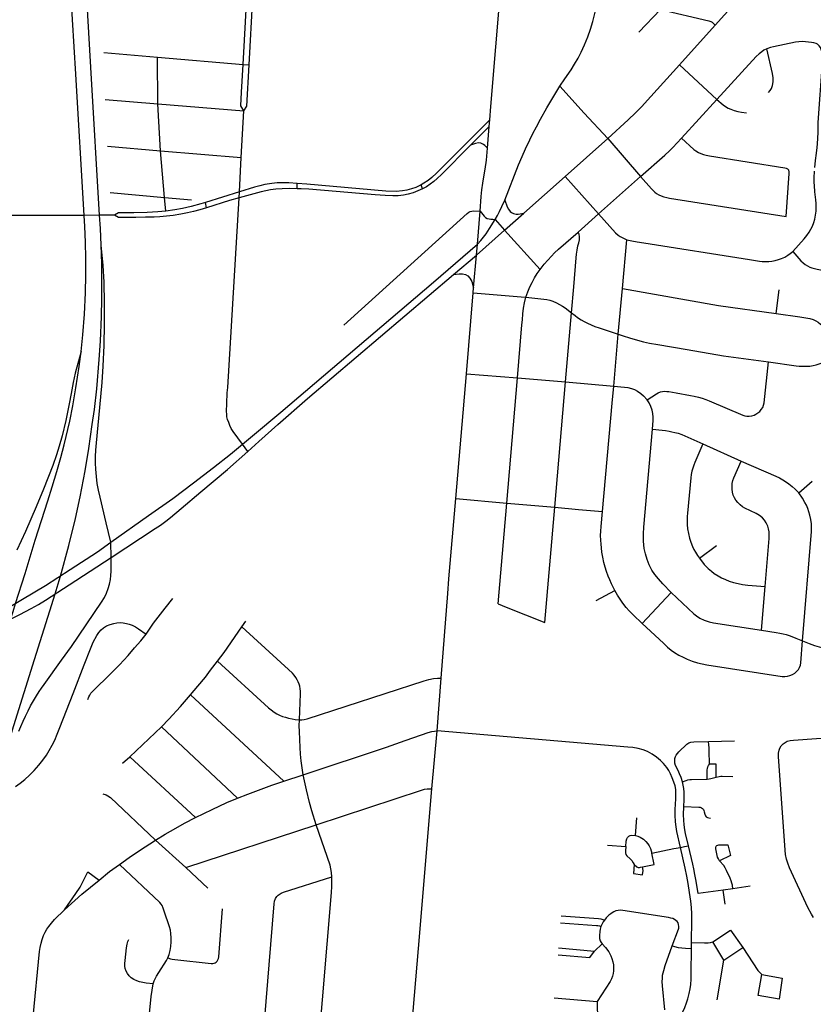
# Model space of a CAD drawing. Extents: x 1410746 to 1533160, y 578873 to 704954.
# Tile 64 of 227: x 1481427 to 1486376, y 614397 to 620538. Entities that reach past the tile are written whole.
import ezdxf

# ---------------------------------------------------------------- set-up
doc = ezdxf.new("R2010")
doc.units = 0
doc.header["$MEASUREMENT"] = 0
doc.layers.add('MC_STREETS', color=254, linetype='CONTINUOUS')

msp = doc.modelspace()

# ---------------------------------------------------------------- linework, layer by layer
at = {"layer": 'MC_STREETS'}
for p, q in [((1482821.827375, 620258.836), (1482852.71535, 620838.019675)), ((1482858.4238, 620255.6981), (1482889.965475, 620835.33035)), ((1485765.2436, 620504.395), (1486047.6263, 620817.573575)), ((1485287.32185, 620460.83675), (1485424.11955, 620601.868025)), ((1485542.345825, 620257.2272), (1485765.2436, 620504.395)), ((1481951.4659, 620333.317025), (1482286.05285, 620304.774975)), ((1482286.05285, 620304.774975), (1482821.827375, 620258.836)), ((1482289.658, 620013.6027), (1482286.05285, 620304.774975)), ((1482821.827375, 620258.836), (1482858.4238, 620255.6981)), ((1485542.345825, 620257.2272), (1485775.547425, 620039.289325)), ((1481960.978525, 620040.852625), (1482289.658, 620013.6027)), ((1482305.722975, 619719.837475), (1482289.658, 620013.6027)), ((1482289.658, 620013.6027), (1482824.046725, 619969.145275)), ((1485554.32965, 619799.800675), (1485775.547425, 620039.289325)), ((1482808.338725, 619678.0494), (1482824.046725, 619969.145275)), ((1484355.280625, 619871.015425), (1484238.713225, 619754.16355)), ((1484343.732725, 619736.4229), (1484355.280625, 619871.015425)), ((1484355.280625, 619871.015425), (1484358.5991, 619913.341075)), ((1481974.2542, 619749.428675), (1482305.722975, 619719.837475)), ((1484829.094725, 619560.55745), (1485095.7482, 619797.531425)), ((1485095.7482, 619797.531425), (1485297.722625, 619559.083575)), ((1482330.48805, 619429.323875), (1482305.722975, 619719.837475)), ((1482305.722975, 619719.837475), (1482808.338725, 619678.0494)), ((1482798.042225, 619464.31675), (1482808.338725, 619678.0494)), ((1483157.6998, 619483.859125), (1483157.204725, 619516.460875)), ((1483939.28895, 619482.6214), (1483929.882025, 619507.292125)), ((1484570.45655, 619331.85235), (1484829.094725, 619560.55745)), ((1484829.094725, 619560.55745), (1485037.695925, 619326.220275)), ((1485037.695925, 619326.220275), (1485297.722625, 619559.083575)), ((1481991.4064, 619459.10085), (1482330.48805, 619429.323875)), ((1482798.042225, 619464.31675), (1482585.024, 619396.997725)), ((1482796.22515, 619426.5986), (1482798.042225, 619464.31675)), ((1482338.9516, 619344.47145), (1482330.48805, 619429.323875)), ((1482330.48805, 619429.323875), (1482497.9187, 619413.637425)), ((1482592.197725, 619364.4401), (1482585.024, 619396.997725)), ((1482724.236175, 618244.813125), (1482796.22515, 619426.5986)), ((1484282.030775, 619138.561175), (1484297.95575, 619344.587075)), ((1484451.22825, 619225.22435), (1484570.45655, 619331.85235)), ((1484910.052, 619213.41055), (1485037.695925, 619326.220275)), ((1484393.2207, 619290.826075), (1484451.22825, 619225.22435)), ((1484276.661, 619069.09105), (1484451.22825, 619225.22435)), ((1484451.22825, 619225.22435), (1484672.28325, 618979.7862)), ((1484276.661, 619069.09105), (1484282.030775, 619138.561175)), ((1485186.263725, 618860.935625), (1485214.055675, 619165.418725)), ((1484133.533025, 618949.2997), (1484276.661, 619069.09105)), ((1484258.1912, 618864.8798), (1484276.661, 619069.09105)), ((1484213.48825, 618329.8987), (1484255.893575, 618834.926375)), ((1484255.893575, 618834.926375), (1484258.1912, 618864.8798)), ((1484255.893575, 618834.926375), (1484578.372025, 618807.11985)), ((1485158.88595, 618576.0242), (1485186.263725, 618860.935625)), ((1486144.363025, 618704.317875), (1486163.30965, 618853.89125)), ((1484830.658925, 618279.161275), (1484868.177675, 618710.409925)), ((1485131.904725, 618252.66265), (1485158.88595, 618576.0242)), ((1484146.300175, 617550.91785), (1484213.48825, 618329.8987)), ((1484213.48825, 618329.8987), (1484531.8987, 618303.193425)), ((1484464.67755, 617521.843625), (1484531.8987, 618303.193425)), ((1484531.8987, 618303.193425), (1484830.658925, 618279.161275)), ((1484763.4153, 617497.16645), (1484830.658925, 618279.161275)), ((1484830.658925, 618279.161275), (1485131.904725, 618252.66265)), ((1485122.2675, 618145.8636), (1485131.904725, 618252.66265)), ((1485061.27985, 617470.003125), (1485122.2675, 618145.8636)), ((1482850.119625, 617844.5118), (1482816.64825, 617890.2372)), ((1485687.8751, 617891.590625), (1485927.2217, 617785.06745)), ((1486285.53135, 617586.6427), (1486368.34385, 617660.0802)), ((1484103.999, 617049.9081), (1484146.300175, 617550.91785)), ((1484146.300175, 617550.91785), (1484464.67755, 617521.843625)), ((1484411.607275, 616894.36975), (1484464.67755, 617521.843625)), ((1484464.67755, 617521.843625), (1484763.4153, 617497.16645)), ((1484701.1924, 616777.273975), (1484763.4153, 617497.16645)), ((1484763.4153, 617497.16645), (1484911.270775, 617483.646275)), ((1484911.270775, 617483.646275), (1485061.27985, 617470.003125)), ((1481996.82365, 617183.15255), (1481994.8151, 617279.935425)), ((1485665.740725, 617178.794375), (1485771.672925, 617257.348025)), ((1486053.0036, 616730.1775), (1486075.896925, 617001.88495)), ((1482335.2753, 616867.9235), (1482382.0854, 616928.380175)), ((1485022.941675, 616916.000625), (1485138.3417, 616978.170775)), ((1485308.434375, 616772.2573), (1485489.420075, 616966.03005)), ((1482812.45695, 616750.598825), (1482836.901225, 616785.984525)), ((1484030.454475, 616101.55085), (1484056.410375, 616430.197725)), ((1483074.73725, 615787.58685), (1482493.02055, 616326.232775)), ((1482114.589225, 615939.2857), (1482311.574075, 616126.780725)), ((1482785.375825, 615683.123525), (1482311.574075, 616126.780725)), ((1483998.095875, 615741.723575), (1484030.454475, 616101.55085)), ((1485721.723225, 616036.267925), (1485884.2735, 616040.124575)), ((1482068.31405, 615899.977375), (1482114.589225, 615939.2857)), ((1482523.70195, 615562.107325), (1482114.589225, 615939.2857)), ((1483074.73725, 615787.58685), (1483195.225575, 615827.527825)), ((1483913.39215, 614745.830325), (1483998.095875, 615741.723575)), ((1482464.0454, 615249.2769), (1483276.232575, 615517.08505)), ((1485267.997425, 615449.45665), (1485275.96365, 615559.1631)), ((1482274.712925, 615421.44585), (1482464.0454, 615249.2769)), ((1485092.49795, 615389.50965), (1485206.3419, 615380.958675)), ((1482464.0454, 615249.2769), (1482601.113125, 615122.01195)), ((1485874.99375, 615117.935625), (1485814.242075, 615109.599)), ((1485826.2547, 615021.015875), (1485814.242075, 615109.599)), ((1485983.20575, 615132.85615), (1485874.99375, 615117.935625)), ((1485011.036675, 614729.07445), (1485058.66015, 614774.549425)), ((1485616.870525, 614745.49595), (1485617.22245, 614781.7413)), ((1485817.773925, 614673.03905), (1485749.19755, 614785.45225)), ((1483855.333725, 614032.984125), (1483913.39215, 614745.830325)), ((1484787.512375, 614749.03975), (1485011.036675, 614729.07445)), ((1485817.773925, 614673.03905), (1485935.7409, 614751.152825)), ((1485775.674325, 614424.54235), (1485817.773925, 614673.03905)), ((1484759.85, 614436.51095), (1485029.31075, 614413.658825))]:
    msp.add_line(p, q, dxfattribs=at)
for points in [[(1481935.432875, 619132.23715), (1481930.322375, 619235.243675), (1481925.403025, 619317.681625), (1481872.49025, 620204.390125), (1481842.926725, 620711.137875), (1481836.0054, 620834.901875), (1481831.2662, 620940.570475), (1481827.620375, 621047.86215), (1481825.0162, 621166.091325), (1481822.932875, 621289.007975), (1481822.087475, 621455.1478), (1481823.97455, 621623.382975), (1481826.5787, 621747.341325), (1481830.22455, 621870.778825), (1481835.432875, 621992.653825), (1481841.682875, 622098.903825), (1481848.97455, 622228.591325), (1481856.2662, 622332.757975), (1481866.68455, 622455.06925), (1481885.387875, 622664.862525), (1482010.776125, 624071.3298)], [(1484358.5991, 619913.341075), (1484365.1284, 619996.618775), (1484428.248925, 620742.0208), (1484433.723275, 620798.888775), (1484435.486725, 620816.645225), (1484438.017975, 620833.660775)], [(1481810.0334, 618469.087725), (1481821.876875, 618573.054725), (1481831.46125, 618700.7511), (1481837.000875, 618833.61455), (1481840.0351, 618945.1363), (1481840.120375, 619050.98715), (1481837.1904, 619149.1886), (1481832.9739, 619247.77825), (1481828.845975, 619317.506725), (1481776.77375, 620197.105275), (1481745.942875, 620710.7948)], [(1484796.323625, 620123.37895), (1484827.71915, 620168.902425), (1484865.7077, 620225.1004), (1484887.640175, 620261.3587), (1484909.033525, 620297.31005), (1484928.28435, 620335.189125), (1484949.847675, 620381.763975), (1484970.592, 620431.431), (1484987.70885, 620479.55195), (1485002.278175, 620527.1252), (1485020.3812, 620600.98005), (1485032.533975, 620649.59115), (1485042.6034, 620692.299475)], [(1485424.11955, 620601.868025), (1485725.020325, 620531.4543), (1485737.69675, 620526.9444), (1485744.888175, 620522.922075), (1485765.2436, 620504.395)], [(1486385.160325, 619615.666725), (1486389.513075, 619659.671175), (1486396.023475, 619705.2441), (1486399.929725, 619739.966325), (1486402.099875, 619764.271875), (1486406.44015, 619834.584375), (1486406.44015, 619897.5184), (1486434.217925, 620269.91425), (1486434.833125, 620296.86935), (1486433.607475, 620316.969975), (1486430.91105, 620334.12905), (1486426.008475, 620351.288125), (1486420.12535, 620364.03485), (1486412.52635, 620375.55595), (1486403.211425, 620384.3806), (1486394.38675, 620389.528325), (1486380.398475, 620394.046175), (1486365.64155, 620395.7823), (1486308.7429, 620400.789425), (1486285.3054, 620400.3554), (1486264.9061, 620397.75125), (1486127.46505, 620369.006175), (1486108.6561, 620363.897075), (1486087.22005, 620356.09315)], [(1486087.22005, 620356.09315), (1486067.857475, 620346.97), (1486054.402625, 620337.8554), (1486038.3436, 620325.702625), (1486020.114425, 620307.9075), (1485775.547425, 620039.289325)], [(1486096.93735, 620082.647075), (1486107.354, 620096.101925), (1486114.732475, 620108.68875), (1486121.676925, 620128.22), (1486125.583175, 620150.3554), (1486125.14915, 620175.529025), (1486121.2429, 620202.872775), (1486087.22005, 620356.09315)], [(1482824.046725, 619969.145275), (1482806.693175, 620000.158875), (1482811.48875, 620085.697675), (1482821.827375, 620258.836)], [(1482824.046725, 619969.145275), (1482844.586925, 619999.183025), (1482858.4238, 620255.6981)], [(1485095.7482, 619797.531425), (1485222.583675, 619912.209525), (1485268.179375, 619956.517175), (1485292.875525, 619982.278275), (1485304.09795, 619995.18015), (1485362.15195, 620058.19545), (1485542.345825, 620257.2272)], [(1484451.769675, 619412.155375), (1484536.996725, 619631.72525), (1484559.6611, 619684.251325), (1484581.8923, 619731.876925), (1484607.482875, 619788.756675), (1484627.72975, 619827.319275), (1484649.0787, 619869.703225), (1484675.084225, 619917.6027), (1484714.1623, 619988.007825), (1484796.323625, 620123.37895)], [(1484796.323625, 620123.37895), (1484948.097175, 619954.423), (1485095.7482, 619797.531425)], [(1485775.547425, 620039.289325), (1485813.163075, 620006.5608), (1485827.809425, 619996.1962), (1485844.413075, 619986.769125), (1485861.07975, 619979.21705), (1485882.95475, 619971.144125), (1485905.113975, 619965.292475), (1485928.52765, 619961.2483), (1485958.842025, 619957.386625)], [(1484358.5991, 619913.341075), (1484025.809675, 619580.349675), (1483996.43355, 619553.396925), (1483974.073575, 619535.558025), (1483947.684675, 619517.50245), (1483929.882025, 619507.292125)], [(1484238.713225, 619754.16355), (1484058.249075, 619573.259025), (1484031.6579, 619547.724625), (1484009.49025, 619528.26635), (1483987.61525, 619512.294125), (1483963.1465, 619496.049425), (1483939.28895, 619482.6214)], [(1484343.732725, 619736.4229), (1484328.5446, 619752.32365), (1484318.673075, 619759.857175), (1484303.8658, 619766.87115), (1484289.26455, 619769.238575), (1484268.95205, 619766.113575), (1484238.713225, 619754.16355)], [(1485297.722625, 619559.083575), (1485449.5684, 619692.233225), (1485478.71805, 619718.8539), (1485500.069975, 619740.887), (1485554.32965, 619799.800675)], [(1485554.32965, 619799.800675), (1485632.197125, 619728.988025), (1485644.686775, 619718.861275), (1485659.374475, 619710.3581), (1485674.695725, 619702.922775), (1485691.14355, 619697.06465), (1485708.717925, 619692.3331), (1485728.352025, 619688.74145), (1486199.60535, 619614.229225), (1486207.116775, 619611.84755), (1486214.261775, 619608.18345), (1486219.2083, 619603.96975), (1486222.6892, 619598.84)], [(1484297.95575, 619344.587075), (1484304.8916, 619434.318075), (1484309.8249, 619477.23375), (1484315.780025, 619518.26705), (1484321.5871, 619557.13805), (1484330.1374, 619605.35875), (1484337.429075, 619662.129575), (1484343.732725, 619736.4229)], [(1486207.857775, 619309.672625), (1486224.945625, 619579.503525), (1486225.0883, 619585.782025), (1486224.945625, 619590.41955), (1486223.946775, 619595.19975), (1486222.6892, 619598.84)], [(1486248.456075, 619092.727025), (1486319.7706, 619170.756625), (1486335.89525, 619191.1676), (1486350.79525, 619212.190875), (1486361.648475, 619230.504525), (1486371.684025, 619250.516525), (1486379.0964, 619271.910775), (1486385.7143, 619293.776525), (1486390.7808, 619319.108975), (1486393.5089, 619343.272225), (1486395.067825, 619366.2663), (1486394.288375, 619391.988475), (1486391.949975, 619414.5928), (1486385.52385, 619464.018575), (1486382.859525, 619503.98325), (1486382.20675, 619523.327425), (1486382.20675, 619551.777725), (1486384.058325, 619592.34525)], [(1483157.204725, 619516.460875), (1483104.85775, 619519.393475), (1483065.7696, 619520.916425), (1483032.53025, 619519.859075), (1482999.891375, 619517.0813), (1482955.446925, 619509.789625), (1482924.18635, 619502.461325), (1482891.058325, 619493.747025), (1482798.042225, 619464.31675)], [(1483929.882025, 619507.292125), (1483897.027925, 619491.90195), (1483869.559675, 619482.0858), (1483840.723175, 619474.19805), (1483815.261025, 619469.781275), (1483774.948775, 619466.54275), (1483710.184675, 619468.544125), (1483217.58745, 619511.12255), (1483157.204725, 619516.460875)], [(1485297.722625, 619559.083575), (1485367.3434, 619482.0654), (1485377.57825, 619471.83055), (1485388.929625, 619461.595725), (1485399.35055, 619453.593925), (1485412.85625, 619445.05535), (1485426.5194, 619438.5208), (1485444.56995, 619432.379875), (1485461.87615, 619427.913775), (1485479.66835, 619424.353575), (1486207.857775, 619309.672625)], [(1483157.6998, 619483.859125), (1483110.173525, 619484.334725), (1483064.25465, 619482.29765), (1483024.60985, 619480.043475), (1482991.5527, 619476.0411), (1482961.77965, 619470.431675), (1482932.73225, 619463.29655), (1482796.22515, 619426.5986)], [(1483939.28895, 619482.6214), (1483910.879125, 619469.933025), (1483880.6708, 619458.12745), (1483849.4208, 619448.75245), (1483821.2958, 619443.1969), (1483786.573575, 619439.37745), (1483753.867125, 619438.528375), (1483707.059675, 619440.76635), (1483643.660975, 619445.3676), (1483230.00825, 619480.588325), (1483183.133975, 619483.2506), (1483157.6998, 619483.859125)], [(1482585.024, 619396.997725), (1482556.98795, 619389.122925), (1482496.492925, 619372.990925), (1482441.599175, 619361.181525), (1482395.3752, 619352.717975), (1482338.9516, 619344.47145)], [(1482796.22515, 619426.5986), (1482736.54, 619409.5911), (1482592.197725, 619364.4401)], [(1484393.2207, 619290.826075), (1484407.3266, 619315.999675), (1484420.077775, 619342.23745), (1484434.45335, 619372.2063), (1484451.769675, 619412.155375)], [(1484451.769675, 619412.155375), (1484466.668675, 619369.98365), (1484475.002, 619355.084675), (1484485.103025, 619342.4584), (1484493.688875, 619335.135175), (1484506.062625, 619329.327075), (1484522.9818, 619325.791725), (1484535.8606, 619325.5392), (1484570.45655, 619331.85235)], [(1482019.51315, 619317.8521), (1481925.403025, 619317.681625), (1481828.845975, 619317.506725), (1481066.2463, 619316.1253), (1480655.204325, 619320.610275)], [(1482592.197725, 619364.4401), (1482549.70725, 619351.74815), (1482511.30035, 619341.4151), (1482473.7604, 619332.785225), (1482432.6148, 619324.9836), (1482383.65645, 619316.9975), (1482343.44935, 619312.07355), (1482301.162975, 619308.6216), (1482265.253675, 619306.92805), (1482211.8438, 619305.16965), (1482152.40645, 619304.4975), (1482043.37285, 619303.050225), (1482019.51315, 619317.8521)], [(1482338.9516, 619344.47145), (1482289.559225, 619338.8725), (1482222.87615, 619335.556325), (1482138.17035, 619333.664175), (1482043.37285, 619333.095775), (1482019.51315, 619317.8521)], [(1483448.435775, 618632.7415), (1484217.2293, 619328.786375), (1484227.743475, 619336.572275), (1484237.1796, 619341.5512), (1484246.687425, 619344.600875), (1484257.75675, 619346.018075), (1484297.95575, 619344.587075)], [(1484297.95575, 619344.587075), (1484322.72165, 619313.294375), (1484331.662375, 619304.5616), (1484343.3061, 619298.5318), (1484354.533975, 619294.9971), (1484364.574875, 619293.864275), (1484378.46375, 619293.43025), (1484393.2207, 619290.826075)], [(1485037.695925, 619326.220275), (1485142.761975, 619208.051475), (1485159.9437, 619193.880575), (1485172.727475, 619185.258225), (1485188.324875, 619176.582375), (1485214.055675, 619165.418725)], [(1484282.030775, 619138.561175), (1484303.063875, 619160.640225), (1484320.425, 619181.126325), (1484336.3972, 619202.6541), (1484357.925, 619234.59855), (1484393.2207, 619290.826075)], [(1484672.28325, 618979.7862), (1484698.254425, 619013.090425), (1484720.39495, 619038.59955), (1484742.863775, 619062.894), (1484763.160225, 619083.8482), (1484786.862025, 619106.5867), (1484910.052, 619213.41055)], [(1484868.177675, 618710.409925), (1484882.737575, 618870.908775), (1484896.503775, 619052.952725), (1484898.90575, 619075.1041), (1484902.909, 619099.9243), (1484907.9798, 619126.3458), (1484913.509625, 619146.885175), (1484917.429625, 619164.97565), (1484917.975175, 619182.86745), (1484915.45255, 619199.471975), (1484910.052, 619213.41055)], [(1481879.90105, 618013.291725), (1481893.455925, 618107.576325), (1481908.220825, 618235.783875), (1481923.66665, 618419.316825), (1481930.5544, 618533.67615), (1481936.9829, 618685.861075), (1481939.43675, 618796.310625), (1481940.089275, 618896.702275), (1481938.851325, 619015.108125), (1481935.432875, 619132.23715)], [(1481916.0358, 618007.8517), (1481933.846075, 618186.51335), (1481941.30555, 618275.54835), (1481948.265925, 618376.26885), (1481953.637725, 618506.305025), (1481956.6252, 618640.7851), (1481956.762725, 618769.846675), (1481953.1169, 618901.096675), (1481947.387725, 619003.70085), (1481935.432875, 619132.23715)], [(1482816.64825, 617890.2372), (1482879.848325, 617941.348525), (1483055.460225, 618089.9257), (1484007.907925, 618900.264225), (1484282.030775, 619138.561175)], [(1485214.055675, 619165.418725), (1485243.7216, 619158.71165), (1485277.257, 619152.5205), (1485319.08065, 619145.861875), (1485978.06855, 619042.08575)], [(1485978.06855, 619042.08575), (1486040.413625, 619032.267775), (1486057.951475, 619030.319125), (1486080.5558, 619029.14995), (1486099.652575, 619029.9294), (1486118.590875, 619032.39845), (1486138.912075, 619035.89115), (1486159.670975, 619041.231575), (1486178.601925, 619048.591925), (1486197.8645, 619057.2105), (1486217.0217, 619068.913125), (1486232.262625, 619079.073725), (1486248.456075, 619092.727025)], [(1486248.456075, 619092.727025), (1486286.189475, 619047.80605), (1486298.306525, 619033.98605), (1486313.86495, 619020.65025), (1486325.6959, 619011.6121), (1486340.85405, 619001.91665), (1486354.18985, 618995.24875), (1486367.843175, 618989.850925), (1486383.084075, 618985.08815), (1486401.18265, 618980.9604), (1486420.8688, 618977.7852), (1486574.651175, 618959.20715), (1486634.747175, 618950.6222)], [(1482850.119625, 617844.5118), (1482919.297075, 617906.919425), (1483037.565325, 618013.60255), (1483222.090475, 618174.250975), (1484133.533025, 618949.2997)], [(1484133.533025, 618949.2997), (1484167.484575, 618953.48765), (1484189.18595, 618952.185575), (1484206.547075, 618948.279325), (1484220.869975, 618940.0328), (1484235.1929, 618924.841825), (1484245.79125, 618905.003575), (1484258.1912, 618864.8798)], [(1484583.25055, 618806.6134), (1484595.59185, 618839.847325), (1484609.035775, 618871.3183), (1484622.174125, 618898.51165), (1484637.75685, 618926.9272), (1484654.2562, 618954.12055), (1484672.28325, 618979.7862)], [(1485186.263725, 618860.935625), (1485785.432325, 618755.93055), (1486144.363025, 618704.317875)], [(1484531.8987, 618303.193425), (1484559.35705, 618635.213925), (1484561.924125, 618664.992025), (1484565.176325, 618702.967), (1484569.42745, 618738.492075), (1484574.84985, 618772.871975), (1484583.25055, 618806.6134)], [(1484578.372025, 618807.11985), (1484583.25055, 618806.6134), (1484676.312, 618796.952525), (1484696.10765, 618795.175975), (1484715.14195, 618792.1305), (1484733.414875, 618787.562275), (1484752.195375, 618781.4713), (1484774.52895, 618772.334825), (1484793.30945, 618762.1832), (1484811.582375, 618750.762625), (1484829.010625, 618739.685275), (1484868.177675, 618710.409925)], [(1484868.177675, 618710.409925), (1484890.765025, 618691.883225), (1484906.753825, 618679.447475), (1484928.07225, 618665.996575), (1484946.345175, 618654.8298), (1484968.42495, 618644.170575), (1484990.758525, 618634.27275), (1485014.614825, 618624.6287), (1485041.00905, 618614.984675), (1485158.88595, 618576.0242)], [(1486144.363025, 618704.317875), (1486291.36105, 618684.2018), (1486354.230675, 618674.629325), (1486375.4977, 618668.03255), (1486391.672525, 618660.074875), (1486405.85, 618650.69825), (1486420.274175, 618639.4952), (1486435.480525, 618624.998175), (1486444.79185, 618611.34205), (1486452.449325, 618599.538925), (1486464.126625, 618575.979025), (1486515.499325, 618431.6189)], [(1485158.88595, 618576.0242), (1485190.501375, 618565.950725), (1485230.228675, 618553.172525), (1485279.78335, 618539.114825), (1485318.173, 618529.245625), (1485355.073, 618521.12085), (1485407.058025, 618511.9213), (1485589.1906, 618481.0492)], [(1481810.0334, 618469.087725), (1481774.1985, 618332.998775), (1481760.6877, 618274.9818), (1481747.97165, 618205.440925), (1481736.3667, 618141.864525), (1481714.5046, 618038.187775)], [(1481739.096975, 618034.5328), (1481758.305275, 618129.480125), (1481778.294025, 618240.78105), (1481797.828475, 618375.25075), (1481810.0334, 618469.087725)], [(1485589.1906, 618481.0492), (1485815.9646, 618441.72255), (1486096.88255, 618403.59645)], [(1486060.693275, 618118.881225), (1486066.10225, 618132.790075), (1486069.0027, 618147.548875), (1486096.88255, 618403.59645)], [(1486096.88255, 618403.59645), (1486269.7418, 618379.593775), (1486288.008675, 618377.84215), (1486310.779675, 618376.090525), (1486333.800925, 618375.8403), (1486353.56915, 618377.3417), (1486375.089025, 618380.5947), (1486394.3568, 618385.5993), (1486425.385425, 618396.109)], [(1482718.361975, 618143.890675), (1482722.1305, 618210.199525), (1482724.236175, 618244.813125)], [(1485131.904725, 618252.66265), (1485198.00245, 618246.66605), (1485220.5719, 618243.193825), (1485243.141325, 618237.29105), (1485260.50245, 618230.693825), (1485280.641325, 618220.277175), (1485300.780225, 618206.7355), (1485317.4469, 618192.4994), (1485340.36355, 618166.457725)], [(1485340.36355, 618166.457725), (1485397.430175, 618204.7028), (1485409.66795, 618211.413825), (1485422.4979, 618216.348425), (1485435.919975, 618219.309175), (1485447.565625, 618220.2961), (1485461.974625, 618219.70395), (1485475.791475, 618217.9275), (1485520.750075, 618210.36155)], [(1485520.750075, 618210.36155), (1485609.83755, 618194.767925), (1485633.75035, 618190.188875), (1485660.97025, 618183.8291), (1485683.611075, 618176.960525), (1485706.7607, 618169.074375), (1485726.468325, 618161.205125), (1485936.066625, 618071.8247), (1485948.82705, 618067.658025), (1485962.1083, 618065.314275), (1485977.21245, 618064.79345), (1485992.0562, 618066.61635), (1486006.63955, 618071.30385), (1486017.614525, 618076.768375), (1486030.750625, 618084.881875), (1486042.341325, 618093.96125), (1486052.00025, 618105.551925), (1486060.693275, 618118.881225)], [(1485373.1001, 617984.312125), (1485377.1691, 618038.332725), (1485378.210775, 618058.471625), (1485376.474675, 618081.388275), (1485371.960775, 618101.527175), (1485363.974675, 618126.17995), (1485352.86355, 618148.05495), (1485340.36355, 618166.457725)], [(1482816.64825, 617890.2372), (1482759.211975, 617968.73425), (1482747.0147, 617988.022925), (1482738.0314, 618005.887025), (1482730.8393, 618024.54155), (1482724.142525, 618043.387025), (1482719.97585, 618060.74815), (1482718.23975, 618078.456475), (1482717.198075, 618095.12315), (1482718.361975, 618143.890675)], [(1480650.035075, 614495.167525), (1480927.669025, 615378.036825), (1480992.01365, 615584.4588), (1481066.858375, 615824.5658), (1481135.52655, 616043.65885), (1481177.125675, 616180.156025), (1481220.4675, 616316.432675), (1481265.7169, 616460.035875), (1481298.36745, 616565.3001), (1481372.4586, 616802.258775), (1481386.6756, 616847.727675), (1481401.81075, 616896.0437), (1481460.86745, 617084.57095), (1481524.688525, 617290.73445), (1481602.0133, 617537.1751), (1481629.1814, 617624.428), (1481658.46985, 617719.623875), (1481683.40215, 617808.0495), (1481703.9956, 617885.846975), (1481739.096975, 618034.5328)], [(1481714.5046, 618038.187775), (1481691.227825, 617941.5173), (1481673.519475, 617878.32285), (1481657.20005, 617824.503425), (1481633.93615, 617757.489525), (1481576.29725, 617609.225625), (1481529.769475, 617499.1562), (1481463.102825, 617344.6423), (1481408.93615, 617229.71175)], [(1481036.732175, 615006.842775), (1481184.262475, 615472.329525), (1481232.03565, 615618.34435), (1481286.96055, 615798.85585), (1481391.3648, 616136.732525), (1481520.24245, 616547.591775), (1481615.189625, 616850.16315), (1481647.635875, 616956.3805), (1481673.13565, 617039.857525), (1481680.822675, 617067.865), (1481733.031475, 617258.0867), (1481774.69815, 617426.8367), (1481804.274575, 617562.592475), (1481835.63565, 617724.232525), (1481859.07315, 617864.3367), (1481879.90105, 618013.291725)], [(1481994.8151, 617279.935425), (1481966.440325, 617398.91505), (1481928.221575, 617559.675475), (1481918.32575, 617603.425475), (1481911.007525, 617645.431175), (1481905.275475, 617689.2405), (1481901.17775, 617733.770075), (1481899.732975, 617771.6957), (1481899.732975, 617813.594475), (1481901.590575, 617852.6042), (1481905.275475, 617898.05125), (1481916.0358, 618007.8517)], [(1485489.420075, 616966.03005), (1485436.958575, 617019.852775), (1485410.301925, 617049.53), (1485387.936775, 617076.865175), (1485369.897675, 617105.28435), (1485353.64355, 617137.499575), (1485341.218475, 617170.3018), (1485329.7874, 617205.58905), (1485322.33235, 617239.385275), (1485317.85645, 617284.787275), (1485316.3683, 617331.330875), (1485318.356325, 617373.079175), (1485373.1001, 617984.312125)], [(1485373.1001, 617984.312125), (1485433.2125, 617977.7042), (1485453.98675, 617974.759325), (1485477.979275, 617971.278125), (1485494.64595, 617968.153125), (1485512.6147, 617963.98645), (1485534.229275, 617957.996875), (1485555.9744, 617949.868625), (1485687.8751, 617891.590625)], [(1481994.8151, 617279.935425), (1482231.315325, 617445.894225), (1482382.127825, 617551.91505), (1482512.0255, 617648.40255), (1482636.52365, 617744.505325), (1482741.931875, 617828.082175), (1482816.64825, 617890.2372)], [(1481996.82365, 617183.15255), (1482272.392175, 617364.880325), (1482304.57735, 617385.947), (1482339.39415, 617410.464875), (1482368.65515, 617433.639575), (1482433.903275, 617488.939575), (1482556.98385, 617593.0382), (1482724.136625, 617732.985425), (1482850.119625, 617844.5118)], [(1485687.8751, 617891.590625), (1485638.2987, 617776.8094), (1485631.451625, 617759.35555), (1485624.757025, 617740.35105), (1485619.5487, 617721.25385), (1485615.382025, 617701.462175), (1485612.771525, 617679.925925), (1485591.4237, 617460.142725), (1485590.0348, 617438.962175), (1485588.99315, 617413.962175), (1485589.687575, 617389.656625), (1485592.46535, 617361.87885), (1485596.97925, 617332.712175), (1485603.9474, 617304.486375), (1485611.9254, 617279.92575), (1485622.64815, 617251.6699), (1485631.8696, 617233.27885), (1485641.111375, 617215.98065), (1485653.9565, 617195.6992), (1485665.740725, 617178.794375)], [(1486075.896925, 617001.88495), (1486100.36905, 617302.202), (1486101.0635, 617321.64645), (1486100.021825, 617343.52145), (1486097.591275, 617361.577), (1486092.035725, 617378.243675), (1486081.966275, 617399.77145), (1486071.202375, 617416.785325), (1486058.35515, 617431.02145), (1486041.6885, 617445.952), (1486019.8135, 617458.799225), (1485949.327375, 617491.0909), (1485934.0496, 617500.118675), (1485919.11905, 617511.924225), (1485904.88295, 617525.813125), (1485893.4246, 617540.39645), (1485885.091275, 617555.674225), (1485877.10515, 617573.035325), (1485872.591275, 617590.743675), (1485870.160725, 617609.493675), (1485869.466275, 617627.549225), (1485871.202375, 617645.25755), (1485874.6746, 617663.660325), (1485880.9246, 617680.327), (1485927.2217, 617785.06745)], [(1485927.2217, 617785.06745), (1486142.041775, 617690.28855), (1486164.95845, 617679.871875), (1486186.83345, 617667.8927), (1486203.2397, 617657.996875), (1486224.594775, 617643.168125), (1486244.1251, 617627.0073), (1486263.65635, 617609.03855), (1486285.53135, 617586.6427)], [(1486308.73865, 616663.025725), (1486365.05875, 617346.5014), (1486365.652875, 617374.57675), (1486364.3508, 617394.2816), (1486360.878575, 617419.628825), (1486355.323025, 617446.71215), (1486349.350775, 617468.115975), (1486342.97775, 617488.274075), (1486333.255325, 617509.952825), (1486323.8126, 617527.528125), (1486308.449175, 617553.7246), (1486285.53135, 617586.6427)], [(1485138.3417, 616978.170775), (1485117.99235, 617018.268125), (1485106.362125, 617043.370275), (1485096.697425, 617067.855625), (1485086.57045, 617095.800825), (1485077.8899, 617123.925825), (1485070.251, 617152.050825), (1485062.959325, 617186.0786), (1485058.098225, 617217.3286), (1485054.626, 617243.7175), (1485052.542675, 617266.634175), (1485050.459325, 617291.634175), (1485049.417675, 617320.1064), (1485050.459325, 617347.53695), (1485052.8899, 617377.39805), (1485061.27985, 617470.003125)], [(1481110.21395, 616729.155325), (1481300.4292, 616838.3923), (1481445.7417, 616923.808975), (1481587.274175, 617009.36865), (1481741.448425, 617107.79785), (1481911.593825, 617218.86595), (1481994.8151, 617279.935425)], [(1481105.89795, 616668.600625), (1481299.38755, 616764.9548), (1481427.758275, 616828.156175), (1481499.3374, 616865.0884), (1481544.875575, 616890.08145), (1481588.360925, 616917.022325), (1481735.435925, 617012.933975), (1481996.82365, 617183.15255)], [(1481422.090275, 616099.875125), (1481435.284725, 616130.08345), (1481449.86805, 616163.069575), (1481463.75695, 616193.625125), (1481479.729175, 616226.611225), (1481495.7014, 616258.20845), (1481512.715275, 616289.805675), (1481531.465275, 616320.361225), (1481548.479175, 616347.09735), (1481563.75695, 616369.319575), (1481580.350075, 616391.411375), (1481688.1885, 616543.6043), (1481750.791025, 616628.7727), (1481937.75775, 616905.0138), (1481955.652125, 616934.675475), (1481969.66855, 616962.07785), (1481979.957675, 616990.231025), (1481987.9438, 617018.0088), (1481993.41795, 617045.4948), (1481996.277125, 617072.175475), (1481998.01325, 617098.217125), (1481998.01325, 617125.6477), (1481996.82365, 617183.15255)], [(1485665.740725, 617178.794375), (1485696.520375, 617139.5146), (1485721.2848, 617114.3094), (1485740.382025, 617097.98995), (1485758.7848, 617084.448275), (1485782.395925, 617069.86495), (1485803.9237, 617057.36495), (1485828.22925, 617045.5594), (1485851.84035, 617036.1844), (1485878.576475, 617027.85105), (1485906.701475, 617020.5594), (1485935.520925, 617015.35105), (1485968.172325, 617011.3272), (1486075.896925, 617001.88495)], [(1484056.410375, 616430.197725), (1484096.272475, 616958.34315), (1484103.999, 617049.9081)], [(1485308.434375, 616772.2573), (1485251.93925, 616826.709175), (1485227.26795, 616850.34915), (1485208.37045, 616871.18805), (1485187.959325, 616898.2314), (1485170.94545, 616923.5786), (1485155.4949, 616947.606525), (1485138.3417, 616978.170775)], [(1485489.420075, 616966.03005), (1485630.6103, 616833.18605), (1485648.4235, 616819.141025), (1485669.319775, 616806.123675), (1485695.697025, 616792.4212), (1485726.527575, 616782.829475), (1485754.617625, 616776.3208), (1486053.0036, 616730.1775)], [(1482215.083225, 616706.086875), (1482262.34615, 616773.85265), (1482335.2753, 616867.9235)], [(1484411.607275, 616894.36975), (1484461.3142, 616873.38555), (1484701.1924, 616777.273975)], [(1481402.115725, 615755.888025), (1481430.240725, 615776.46095), (1481458.365725, 615799.1172), (1481488.834475, 615826.200525), (1481517.740725, 615855.888025), (1481546.7127, 615888.93865), (1481571.126125, 615919.169275), (1481593.521975, 615950.15885), (1481611.490725, 615979.84635), (1481630.240725, 616013.1797), (1481645.45775, 616044.445275), (1481660.969875, 616081.14845), (1481677.896975, 616122.5547), (1481760.44905, 616335.83595), (1481829.9803, 616515.0026), (1481868.782375, 616613.96095), (1481886.31325, 616655.511725), (1481908.88655, 616697.294275), (1481920.865725, 616716.044275), (1481935.188625, 616731.40885), (1481950.813625, 616744.950525), (1481969.303225, 616756.40885), (1481991.69905, 616766.3047), (1482013.57405, 616772.8151), (1482033.88655, 616776.200525), (1482053.4178, 616777.2422), (1482072.428225, 616776.200525), (1482094.0428, 616772.8151), (1482110.709475, 616767.606775), (1482128.4178, 616760.83595), (1482148.7303, 616750.419275), (1482167.219875, 616738.700525), (1482215.083225, 616706.086875)], [(1482661.38455, 616537.669875), (1482701.484575, 616590.672025), (1482812.45695, 616750.598825)], [(1483172.119925, 616171.4393), (1483178.63035, 616333.33165), (1483178.413325, 616349.6077), (1483176.894225, 616364.798675), (1483174.07305, 616380.423675), (1483170.20655, 616393.80285), (1483164.74145, 616408.20145), (1483158.645675, 616421.3304), (1483150.26445, 616434.6415), (1483139.81205, 616449.056425), (1483128.141225, 616461.6288), (1482812.45695, 616750.598825)], [(1485308.434375, 616772.2573), (1485441.073275, 616648.298975), (1485466.420475, 616624.68785), (1485490.378825, 616606.285075), (1485511.21215, 616591.354525), (1485537.60105, 616574.68785), (1485564.33715, 616561.146175), (1485589.33715, 616549.68785), (1485620.239925, 616537.535075), (1485653.573275, 616526.771175), (1485682.3927, 616519.82675), (1485712.948275, 616514.271175), (1486181.811075, 616442.110825), (1486197.756875, 616441.0557), (1486214.944375, 616442.6182), (1486230.04855, 616446.784875), (1486246.194375, 616453.5557), (1486259.996475, 616462.409875), (1486272.756875, 616473.8682), (1486283.17355, 616485.847375), (1486290.2048, 616497.82655), (1486295.933975, 616511.3682), (1486299.246625, 616526.9205), (1486308.73865, 616663.025725)], [(1481852.954575, 616297.579275), (1481859.47075, 616315.5125), (1481864.185075, 616325.464925), (1481871.51845, 616336.7269), (1481881.191925, 616348.399575), (1481998.543025, 616462.44195), (1482050.400475, 616515.085125), (1482103.305575, 616573.228325), (1482144.073975, 616619.670425), (1482181.957075, 616662.8257), (1482215.083225, 616706.086875)], [(1486053.0036, 616730.1775), (1486145.4805, 616715.344825), (1486167.40445, 616711.919225), (1486187.95815, 616707.12335), (1486206.113925, 616702.327475), (1486231.463475, 616694.106), (1486266.404775, 616681.088675), (1486308.73865, 616663.025725)], [(1486308.73865, 616663.025725), (1486350.651625, 616646.5648), (1486383.448025, 616635.427425), (1486413.39595, 616626.31285), (1486440.7397, 616619.802425), (1486468.517475, 616614.5941), (1486506.265575, 616609.641575), (1486570.00125, 616605.2437)], [(1482493.02055, 616326.232775), (1482538.5408, 616380.7379), (1482584.9541, 616437.776175), (1482617.8625, 616480.500175), (1482661.38455, 616537.669875)], [(1482661.38455, 616537.669875), (1482978.600975, 616246.296275), (1482994.481525, 616233.4406), (1483015.151425, 616218.316275), (1483031.7882, 616208.2334), (1483047.814375, 616199.954925), (1483066.574125, 616192.100775), (1483084.533125, 616186.934075), (1483104.064375, 616181.986175), (1483126.1998, 616177.559075), (1483145.73105, 616173.91325), (1483172.119925, 616171.4393)], [(1483172.119925, 616171.4393), (1483186.225825, 616171.6563), (1483200.804075, 616172.95415), (1483220.192975, 616177.498425), (1483949.30975, 616414.022975), (1483978.926025, 616423.1098), (1484007.532625, 616429.504225), (1484032.773775, 616431.5235), (1484056.410375, 616430.197725)], [(1482311.574075, 616126.780725), (1482357.851775, 616175.295425), (1482429.46635, 616253.85445), (1482493.02055, 616326.232775)], [(1483195.225575, 615827.527825), (1483183.558275, 615915.581975), (1483179.3248, 615956.465325), (1483176.3012, 615998.62275), (1483171.6859, 616098.0886), (1483170.937225, 616134.5779), (1483172.119925, 616171.4393)], [(1483195.225575, 615827.527825), (1483715.4572, 616000.203475), (1483831.46465, 616041.570725), (1483932.93765, 616078.308525), (1483975.49905, 616092.936875), (1483996.98515, 616098.060475), (1484013.0171, 616100.53965), (1484030.454475, 616101.55085)], [(1485547.33725, 615375.017775), (1485525.098975, 615473.7101), (1485520.497725, 615503.158025), (1485517.37705, 615534.111975), (1485514.810125, 615576.78545), (1485515.49515, 615612.8395), (1485519.117375, 615677.544825), (1485519.67435, 615705.8078), (1485517.93825, 615735.755725), (1485514.032, 615758.7592), (1485507.08755, 615782.1967), (1485497.1049, 615809.974475), (1485486.68825, 615833.411975), (1485474.9695, 615854.679325), (1485461.94865, 615874.6446), (1485442.4174, 615898.516125), (1485423.754225, 615918.047375), (1485398.5806, 615938.4467), (1485371.23685, 615956.67585), (1485342.157, 615972.734875), (1485314.379225, 615983.585575), (1485284.541225, 615991.74425), (1485251.01115, 615997.474475), (1485218.8931, 616000.9467), (1484030.454475, 616101.55085)], [(1486377.64205, 614938.518675), (1486364.21885, 614958.081625), (1486341.092925, 615000.416525), (1486228.35285, 615248.000925), (1486216.6593, 615277.59305), (1486208.977425, 615302.914775), (1486203.537025, 615331.84045), (1486158.7642, 615939.7962), (1486159.206475, 615963.1039), (1486162.6684, 615982.346975), (1486168.256975, 615994.991625), (1486176.565075, 616007.91525), (1486187.97915, 616021.085325), (1486199.97855, 616030.15805), (1486213.733975, 616037.76745), (1486231.2941, 616042.45015), (1486251.690525, 616045.140475), (1486539.773775, 616064.1727)], [(1485559.876625, 615784.82565), (1485551.5374, 615812.219925), (1485542.4228, 615835.1366), (1485533.308225, 615855.4491), (1485516.901975, 615886.438675), (1485512.7353, 615900.7616), (1485511.95405, 615914.8241), (1485512.7353, 615930.4491), (1485516.120725, 615941.647025), (1485520.808225, 615951.022025), (1485528.620725, 615960.657425), (1485538.579525, 615971.6238), (1485588.335775, 616018.626025), (1485600.495725, 616027.584525), (1485613.51655, 616032.0116), (1485631.990675, 616034.13895), (1485721.723225, 616036.267925)], [(1485728.505175, 615894.30145), (1485727.10295, 615978.479), (1485726.3536, 615996.531875), (1485724.859975, 616014.157775), (1485721.723225, 616036.267925)], [(1485714.750625, 615801.441775), (1485715.2155, 615858.6912), (1485716.0058, 615868.324425), (1485718.154425, 615877.12685), (1485721.9954, 615885.511925), (1485728.505175, 615894.30145)], [(1485771.1799, 615812.65095), (1485770.9542, 615894.285), (1485728.505175, 615894.30145)], [(1483276.232575, 615517.08505), (1483248.774725, 615604.054125), (1483234.2223, 615656.27525), (1483215.33385, 615734.566875), (1483195.225575, 615827.527825)], [(1485771.1799, 615812.65095), (1485790.111925, 615817.3973), (1485798.860525, 615818.676125), (1485808.607275, 615819.3166), (1485874.762225, 615817.456825)], [(1482785.375825, 615683.123525), (1482851.000825, 615708.47075), (1482932.945275, 615739.373525), (1483000.6536, 615762.98465), (1483074.73725, 615787.58685)], [(1485559.876625, 615784.82565), (1485583.280975, 615793.365075), (1485594.13975, 615796.316975), (1485605.820075, 615798.314675), (1485616.270675, 615799.42585), (1485714.750625, 615801.441775)], [(1485567.7993, 615631.486925), (1485570.5774, 615672.88065), (1485571.410825, 615695.6611), (1485570.5774, 615720.941825), (1485568.910525, 615742.88885), (1485565.147875, 615763.5298), (1485559.876625, 615784.82565)], [(1485714.750625, 615801.441775), (1485727.2264, 615802.215525), (1485737.18885, 615804.129225), (1485771.1799, 615812.65095)], [(1481946.210625, 615709.18675), (1481966.490125, 615702.766825), (1481976.81195, 615697.8331), (1481992.938225, 615687.3236), (1482274.712925, 615421.44585)], [(1483276.232575, 615517.08505), (1483933.752925, 615732.91175), (1483952.54035, 615737.7615), (1483968.862425, 615740.275075), (1483998.095875, 615741.723575)], [(1482523.70195, 615562.107325), (1482627.0425, 615612.637425), (1482718.3331, 615654.501175), (1482785.375825, 615683.123525)], [(1485598.358425, 615385.90265), (1485579.86085, 615462.112825), (1485575.02235, 615485.358725), (1485570.8552, 615516.473475), (1485568.354925, 615544.2545), (1485566.96585, 615578.14735), (1485567.7993, 615631.486925)], [(1485567.7993, 615631.486925), (1485661.9729, 615627.2238), (1485671.418075, 615625.4427), (1485679.01355, 615622.4045), (1485685.741, 615618.49825), (1485690.5153, 615612.638875), (1485694.42155, 615605.2604), (1485696.591675, 615597.664925), (1485699.8469, 615582.907975), (1485703.75315, 615573.14235), (1485708.744475, 615566.1979), (1485715.6889, 615561.640625), (1485723.935425, 615559.03645), (1485735.8712, 615557.951375)], [(1482274.712925, 615421.44585), (1482334.520225, 615457.461525), (1482400.5592, 615495.963425), (1482455.287675, 615527.00345), (1482523.70195, 615562.107325)], [(1483373.922175, 615192.12145), (1483371.83885, 615218.1631), (1483367.868725, 615242.1173), (1483362.876425, 615264.758825), (1483276.232575, 615517.08505)], [(1485206.3419, 615380.958675), (1485208.81945, 615415.06735), (1485212.74375, 615429.128525), (1485217.952075, 615437.9827), (1485225.24375, 615445.27435), (1485234.358325, 615449.70145), (1485243.974775, 615450.872975), (1485267.997425, 615449.45665)], [(1485267.997425, 615449.45665), (1485282.275, 615445.01395), (1485297.11875, 615438.76395), (1485316.389575, 615426.52435), (1485332.275, 615412.46185), (1485344.25415, 615397.6181), (1485352.06665, 615385.1181), (1485360.4, 615367.6702), (1485369.75935, 615338.547875)], [(1482048.772225, 615269.1534), (1482109.05085, 615311.679025), (1482173.514625, 615355.619875), (1482274.712925, 615421.44585)], [(1485547.33725, 615375.017775), (1485573.3555, 615380.34645), (1485598.358425, 615385.90265)], [(1485814.242075, 615109.599), (1485657.744175, 615088.12365), (1485649.49765, 615139.989975), (1485644.1157, 615174.321575), (1485638.429925, 615207.264275), (1485631.7226, 615241.373575), (1485625.626125, 615270.415325), (1485598.358425, 615385.90265)], [(1485791.139575, 615292.414775), (1485784.108325, 615303.091875), (1485779.746775, 615314.261), (1485767.410675, 615367.0085), (1485767.44165, 615374.70645), (1485769.7854, 615382.258525), (1485774.733325, 615387.466875), (1485780.4625, 615390.33145), (1485788.0048, 615391.880375), (1485842.18125, 615392.414775)], [(1485842.18125, 615392.414775), (1485860.4104, 615325.227275), (1485791.139575, 615292.414775)], [(1485206.3419, 615380.958675), (1485204.388925, 615354.07185), (1485204.5007, 615340.97155), (1485208.138825, 615331.176625), (1485214.27735, 615323.253025), (1485234.1653, 615304.59045), (1485244.240075, 615293.1164), (1485252.915575, 615279.403525), (1485259.7214, 615269.22555)], [(1485310.736325, 615253.538075), (1485384.146925, 615269.057775), (1485369.75935, 615338.547875)], [(1485369.75935, 615338.547875), (1485506.10595, 615367.65465), (1485547.33725, 615375.017775)], [(1485617.22245, 614781.7413), (1485619.2151, 614923.0456), (1485618.185825, 614961.657025), (1485615.8844, 614999.614675), (1485611.59405, 615040.499125), (1485604.70035, 615094.568325), (1485595.385075, 615150.465425), (1485586.755525, 615196.71575), (1485576.36675, 615245.912425), (1485547.33725, 615375.017775)], [(1481922.438125, 615171.82105), (1481987.7813, 615224.227025), (1482048.772225, 615269.1534)], [(1482316.0213, 615013.381925), (1482309.9186, 615022.196925), (1482300.1995, 615032.5941), (1482048.772225, 615269.1534)], [(1485259.7214, 615269.22555), (1485254.31485, 615213.3578), (1485311.12535, 615205.242025), (1485314.326175, 615232.093475), (1485310.736325, 615253.538075)], [(1485259.7214, 615269.22555), (1485276.632625, 615254.866375), (1485284.184725, 615251.090325), (1485291.867, 615250.178875), (1485299.567975, 615251.176975), (1485310.736325, 615253.538075)], [(1485874.99375, 615117.935625), (1485871.341275, 615140.22215), (1485867.856625, 615153.39575), (1485863.407975, 615166.85535), (1485856.764575, 615183.821025), (1485834.566925, 615231.98965), (1485826.0354, 615248.9252), (1485817.702075, 615261.685625), (1485791.139575, 615292.414775)], [(1481706.828025, 614986.545925), (1481777.2074, 615088.506925), (1481803.4527, 615127.3582), (1481826.219075, 615169.547075), (1481852.91345, 615222.83745), (1481922.438125, 615171.82105)], [(1481706.828025, 614986.545925), (1481815.42745, 615083.457775), (1481922.438125, 615171.82105)], [(1482943.243925, 614160.9716), (1483013.85275, 615024.4131), (1483016.630525, 615041.079775), (1483022.186075, 615056.35755), (1483030.172175, 615068.85755), (1483039.8944, 615078.23255), (1483058.321775, 615088.95975), (1483073.22775, 615095.24645), (1483373.922175, 615192.12145)], [(1483288.7319, 614102.85315), (1483371.054875, 615094.86895), (1483372.889125, 615131.350175), (1483374.323, 615170.63), (1483373.922175, 615192.12145)], [(1481511.158825, 614318.57315), (1481551.20365, 614725.936625), (1481554.675875, 614750.676225), (1481560.3806, 614777.562625), (1481567.68035, 614801.015675), (1481576.71215, 614825.1005), (1481586.889925, 614846.7946), (1481597.399875, 614865.5667), (1481608.159675, 614881.552675), (1481625.02605, 614903.478975), (1481644.844075, 614926.2486), (1481706.828025, 614986.545925)], [(1482351.5845, 614686.611375), (1482359.60025, 614707.59525), (1482365.596025, 614732.327775), (1482369.718125, 614757.060325), (1482371.966525, 614785.540225), (1482372.716, 614811.771725), (1482370.4676, 614837.628475), (1482366.720225, 614859.363125), (1482361.0992, 614880.348325), (1482328.678725, 614978.574), (1482322.80205, 614997.1081), (1482316.0213, 615013.381925)], [(1482351.5845, 614686.611375), (1482366.790025, 614681.104475), (1482378.058, 614678.047125), (1482395.1223, 614675.5987), (1482622.205575, 614652.15045), (1482631.646825, 614652.15045), (1482639.51455, 614653.133925), (1482645.808725, 614655.29755), (1482653.08635, 614659.624775), (1482658.79045, 614665.132175), (1482663.707775, 614673.3933), (1482667.24825, 614682.63785), (1482669.60855, 614693.062575), (1482691.4752, 614992.131975)], [(1485496.578225, 614761.939475), (1485534.773325, 614864.5385), (1485536.782675, 614872.6136), (1485537.690025, 614882.14075), (1485535.875325, 614894.8436), (1485532.548375, 614904.0683), (1485527.1043, 614912.38565), (1485518.78695, 614920.551775), (1485511.648125, 614925.925425), (1485500.518825, 614930.984175), (1485487.011375, 614934.801675), (1485473.72205, 614937.79135), (1485188.380425, 614982.7637), (1485173.7971, 614984.065775), (1485159.474175, 614982.7637), (1485144.89085, 614979.117875), (1485132.39085, 614973.909525), (1485121.192925, 614967.399125), (1485112.8596, 614961.409525), (1485101.9221, 614953.597025), (1485093.58875, 614945.2637), (1485084.474175, 614935.8887), (1485073.27625, 614921.565775)], [(1484800.4505, 614905.98475), (1485023.300525, 614889.032625), (1485032.14465, 614888.084925), (1485042.5471, 614885.367875), (1485051.9221, 614881.722025)], [(1484803.9822, 614948.01195), (1485036.6791, 614930.96435), (1485051.044075, 614929.438875), (1485062.8596, 614926.5137), (1485073.27625, 614921.565775)], [(1485073.27625, 614921.565775), (1485065.724175, 614912.190775), (1485060.77625, 614903.0762), (1485056.6096, 614893.961625), (1485051.9221, 614881.722025)], [(1485051.9221, 614881.722025), (1485048.01585, 614866.35745), (1485045.324875, 614851.4703), (1485043.154725, 614824.9946), (1485043.743925, 614807.824075), (1485047.060975, 614792.442525), (1485052.34945, 614782.294375), (1485058.66015, 614774.549425)], [(1485749.19755, 614785.45225), (1485859.006575, 614859.671), (1485935.7409, 614751.152825)], [(1482259.73115, 614523.974825), (1482215.147825, 614528.896375), (1482195.769175, 614532.573625), (1482174.19015, 614537.7229), (1482157.243075, 614543.8358), (1482138.13155, 614552.08), (1482122.7674, 614561.448375), (1482109.276925, 614573.81465), (1482098.8724, 614588.710975), (1482091.66435, 614603.044025), (1482086.043325, 614619.5324), (1482083.7949, 614635.271275), (1482083.045425, 614650.63545), (1482084.544375, 614670.496425), (1482093.538025, 614749.565625), (1482097.285375, 614771.675025), (1482102.531675, 614787.78865), (1482108.85335, 614801.279125)], [(1485058.66015, 614774.549425), (1485080.91515, 614751.209875), (1485100.4464, 614723.866125), (1485113.467225, 614699.560575), (1485119.97765, 614681.765425), (1485125.6662, 614662.287575), (1485129.34935, 614643.380725), (1485131.06815, 614625.456075), (1485130.8226, 614606.058125), (1485128.612725, 614589.11565), (1485124.438475, 614572.909775), (1485118.05435, 614555.23065), (1485108.96925, 614539.0248), (1485029.31075, 614413.658825)], [(1485617.22245, 614781.7413), (1485696.6826, 614780.049975), (1485721.042175, 614780.527625), (1485734.874625, 614781.980025), (1485749.19755, 614785.45225)], [(1484784.474175, 614705.202925), (1484981.9568, 614688.27585), (1485011.036675, 614729.07445)], [(1485449.991525, 614362.036225), (1485435.023525, 614511.92445), (1485434.2471, 614538.51685), (1485434.965575, 614557.9646), (1485436.770475, 614578.69665), (1485443.17595, 614608.58885), (1485452.62915, 614638.92455), (1485496.578225, 614761.939475)], [(1485496.578225, 614761.939475), (1485533.2322, 614751.903725), (1485556.1653, 614748.193975), (1485578.75335, 614746.02525), (1485616.870525, 614745.49595)], [(1485557.396325, 614336.58385), (1485575.042925, 614376.32295), (1485586.2954, 614406.68365), (1485594.1175, 614431.530325), (1485601.9396, 614464.1991), (1485608.381325, 614494.107125), (1485611.6022, 614521.254425), (1485613.9028, 614553.463075), (1485614.82305, 614590.27295), (1485616.870525, 614745.49595)], [(1485935.7409, 614751.152825), (1486030.876325, 614608.67285), (1486054.3351, 614582.950975)], [(1482259.73115, 614523.974825), (1482266.66585, 614543.8358), (1482281.280525, 614573.065175), (1482294.02155, 614594.79985), (1482342.914175, 614669.937025), (1482351.5845, 614686.611375)], [(1486163.748475, 614428.7085), (1486032.68035, 614451.50295), (1486054.3351, 614582.950975)], [(1486054.3351, 614582.950975), (1486182.743875, 614560.536425), (1486163.748475, 614428.7085)], [(1482230.617075, 614276.162325), (1482247.28255, 614445.809275), (1482252.7831, 614485.18155), (1482259.73115, 614523.974825)], [(1485029.31075, 614413.658825), (1485029.91675, 614295.6604), (1485030.3758, 614284.37915), (1485031.24385, 614276.783675), (1485032.903875, 614268.9404)]]:
    msp.add_lwpolyline(points, dxfattribs=at)

doc.saveas('drawing.dxf')
